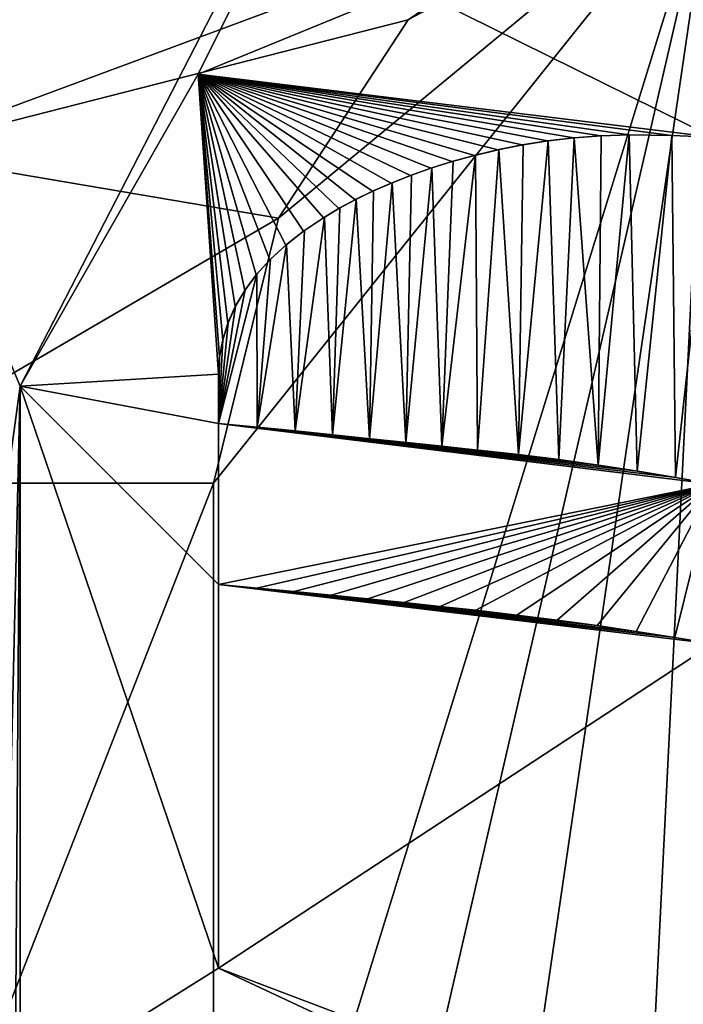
# Model space of a CAD drawing. Header units: millimetres. Extents: x -52 to 107, y -6 to 112.
# Tile 218 of 256: x 50.89 to 51.95, y 70.21 to 71.79. Entities that reach past the tile are written whole.
import ezdxf

# ---------------------------------------------------------------- set-up
doc = ezdxf.new("R2010")
doc.units = ezdxf.units.MM
doc.header["$LTSCALE"] = 65.185185
for name, color, linetype in [('1199', 7, 'CONTINUOUS'), ('1200', 7, 'CONTINUOUS'), ('1201', 7, 'CONTINUOUS'), ('1202', 7, 'CONTINUOUS'), ('1303', 7, 'CONTINUOUS'), ('1339', 7, 'CONTINUOUS'), ('1340', 7, 'CONTINUOUS'), ('1342', 7, 'CONTINUOUS'), ('1343', 7, 'CONTINUOUS'), ('1344', 7, 'CONTINUOUS'), ('1345', 7, 'CONTINUOUS'), ('1350', 7, 'CONTINUOUS'), ('1351', 7, 'CONTINUOUS'), ('1352', 7, 'CONTINUOUS'), ('3030', 7, 'CONTINUOUS'), ('3069', 7, 'CONTINUOUS'), ('3070', 7, 'CONTINUOUS'), ('3244', 7, 'CONTINUOUS'), ('468', 7, 'CONTINUOUS'), ('470', 7, 'CONTINUOUS'), ('478', 7, 'CONTINUOUS'), ('482', 7, 'CONTINUOUS')]:
    doc.layers.add(name, color=color, linetype=linetype)

msp = doc.modelspace()

# ---------------------------------------------------------------- linework, layer by layer
at = {"layer": '1199', "color": 7, "linetype": 'CONTINUOUS', "true_color": 0x141a1c}
for points in [[(51.1978, 69.4532, 45.8001), (51.1978, 69.4532, 45.3001), (51.1978, 71.0489, 45.3001), (51.1978, 69.4532, 45.8001)], [(51.1978, 71.0489, 45.8001), (51.1978, 69.4532, 45.8001), (51.1978, 71.0489, 45.3001), (51.1978, 71.0489, 45.8001)]]:
    msp.add_3dface(points, dxfattribs=at)
at = {"layer": '1200', "color": 7, "linetype": 'CONTINUOUS', "true_color": 0x141a1c}
for points in [[(51.1978, 71.0489, 45.8001), (51.1978, 71.0489, 45.3001), (51.3019, 71.4745, 45.8001), (51.1978, 71.0489, 45.8001)], [(51.3019, 71.4745, 45.8001), (51.1978, 71.0489, 45.3001), (51.3019, 71.4745, 45.3001), (51.3019, 71.4745, 45.8001)]]:
    msp.add_3dface(points, dxfattribs=at)
at = {"layer": '1201', "color": 7, "linetype": 'CONTINUOUS', "true_color": 0x141a1c}
for points in [[(51.3019, 71.4745, 45.8001), (51.3019, 71.4745, 45.3001), (51.5103, 71.7936, 45.8001), (51.3019, 71.4745, 45.8001)], [(51.5103, 71.7936, 45.8001), (51.3019, 71.4745, 45.3001), (51.5103, 71.7936, 45.3001), (51.5103, 71.7936, 45.8001)]]:
    msp.add_3dface(points, dxfattribs=at)
at = {"layer": '1202', "color": 7, "linetype": 'CONTINUOUS', "true_color": 0x141a1c}
msp.add_3dface([(51.5103, 71.7936, 45.8001), (51.5103, 71.7936, 45.3001), (51.8228, 72.0064, 45.8001), (51.5103, 71.7936, 45.8001)], dxfattribs=at)
at = {"layer": '1303', "color": 7, "linetype": 'CONTINUOUS', "true_color": 0x141a1c}
for points in [[(51.9998, 71.864, -45.7999), (51.9998, 71.6046, -45.7999), (51.5132, 71.8458, -45.7999), (51.9998, 71.864, -45.7999)], [(51.5132, 71.8458, -45.7999), (51.9998, 71.6046, -45.7999), (51.1729, 71.7063, -45.7999), (51.5132, 71.8458, -45.7999)], [(51.1729, 71.7063, -45.7999), (51.2058, 71.2241, -45.7999), (50.8872, 71.2046, -45.7999), (51.1729, 71.7063, -45.7999)], [(51.2074, 71.2517, -45.7999), (51.2058, 71.2241, -45.7999), (51.1729, 71.7063, -45.7999), (51.2074, 71.2517, -45.7999)], [(51.2123, 71.2789, -45.7999), (51.2074, 71.2517, -45.7999), (51.1729, 71.7063, -45.7999), (51.2123, 71.2789, -45.7999)], [(51.2207, 71.3059, -45.7999), (51.2123, 71.2789, -45.7999), (51.1729, 71.7063, -45.7999), (51.2207, 71.3059, -45.7999)], [(51.2325, 71.3326, -45.7999), (51.2207, 71.3059, -45.7999), (51.1729, 71.7063, -45.7999), (51.2325, 71.3326, -45.7999)], [(51.2477, 71.3584, -45.7999), (51.2325, 71.3326, -45.7999), (51.1729, 71.7063, -45.7999), (51.2477, 71.3584, -45.7999)], [(51.2663, 71.3836, -45.7999), (51.2477, 71.3584, -45.7999), (51.1729, 71.7063, -45.7999), (51.2663, 71.3836, -45.7999)], [(51.2883, 71.4079, -45.7999), (51.2663, 71.3836, -45.7999), (51.1729, 71.7063, -45.7999), (51.2883, 71.4079, -45.7999)], [(51.3136, 71.4314, -45.7999), (51.2883, 71.4079, -45.7999), (51.1729, 71.7063, -45.7999), (51.3136, 71.4314, -45.7999)], [(51.3422, 71.4539, -45.7999), (51.3136, 71.4314, -45.7999), (51.1729, 71.7063, -45.7999), (51.3422, 71.4539, -45.7999)], [(51.374, 71.4754, -45.7999), (51.3422, 71.4539, -45.7999), (51.1729, 71.7063, -45.7999), (51.374, 71.4754, -45.7999)], [(51.3988, 71.4902, -45.7999), (51.374, 71.4754, -45.7999), (51.1729, 71.7063, -45.7999), (51.3988, 71.4902, -45.7999)], [(51.4251, 71.5044, -45.7999), (51.3988, 71.4902, -45.7999), (51.1729, 71.7063, -45.7999), (51.4251, 71.5044, -45.7999)], [(51.4531, 71.518, -45.7999), (51.4251, 71.5044, -45.7999), (51.1729, 71.7063, -45.7999), (51.4531, 71.518, -45.7999)], [(51.4827, 71.531, -45.7999), (51.4531, 71.518, -45.7999), (51.1729, 71.7063, -45.7999), (51.4827, 71.531, -45.7999)], [(51.5139, 71.5432, -45.7999), (51.4827, 71.531, -45.7999), (51.1729, 71.7063, -45.7999), (51.5139, 71.5432, -45.7999)], [(51.5467, 71.5548, -45.7999), (51.5139, 71.5432, -45.7999), (51.1729, 71.7063, -45.7999), (51.5467, 71.5548, -45.7999)], [(51.5811, 71.5656, -45.7999), (51.5467, 71.5548, -45.7999), (51.1729, 71.7063, -45.7999), (51.5811, 71.5656, -45.7999)], [(51.6171, 71.5754, -45.7999), (51.5811, 71.5656, -45.7999), (51.1729, 71.7063, -45.7999), (51.6171, 71.5754, -45.7999)], [(51.6546, 71.5844, -45.7999), (51.6171, 71.5754, -45.7999), (51.1729, 71.7063, -45.7999), (51.6546, 71.5844, -45.7999)], [(51.6936, 71.5924, -45.7999), (51.6546, 71.5844, -45.7999), (51.1729, 71.7063, -45.7999), (51.6936, 71.5924, -45.7999)], [(51.7342, 71.5988, -45.7999), (51.6936, 71.5924, -45.7999), (51.1729, 71.7063, -45.7999), (51.7342, 71.5988, -45.7999)], [(51.7763, 71.6036, -45.7999), (51.7342, 71.5988, -45.7999), (51.1729, 71.7063, -45.7999), (51.7763, 71.6036, -45.7999)], [(51.8199, 71.6069, -45.7999), (51.7763, 71.6036, -45.7999), (51.1729, 71.7063, -45.7999), (51.8199, 71.6069, -45.7999)], [(51.8651, 71.6088, -45.7999), (51.8199, 71.6069, -45.7999), (51.1729, 71.7063, -45.7999), (51.8651, 71.6088, -45.7999)], [(51.9337, 71.6078, -45.7999), (51.8651, 71.6088, -45.7999), (51.1729, 71.7063, -45.7999), (51.9337, 71.6078, -45.7999)], [(51.9998, 71.6046, -45.7999), (51.9337, 71.6078, -45.7999), (51.1729, 71.7063, -45.7999), (51.9998, 71.6046, -45.7999)], [(51.2058, 71.2241, -45.7999), (51.2058, 71.145, -45.7999), (50.8872, 71.2046, -45.7999), (51.2058, 71.2241, -45.7999)], [(51.2058, 70.886, -45.7999), (51.2058, 70.2694, -45.7999), (50.8872, 71.2046, -45.7999), (51.2058, 70.886, -45.7999)], [(50.8872, 71.2046, -45.7999), (51.2058, 70.2694, -45.7999), (50.8872, 70.0699, -45.7999), (50.8872, 71.2046, -45.7999)], [(51.2058, 71.145, -45.7999), (51.2058, 70.886, -45.7999), (50.8872, 71.2046, -45.7999), (51.2058, 71.145, -45.7999)], [(51.9999, 71.0471, -45.7999), (51.2058, 70.886, -45.7999), (51.2058, 71.145, -45.7999), (51.9999, 71.0471, -45.7999)], [(51.94, 71.0579, -45.7999), (51.9999, 71.0471, -45.7999), (51.2058, 71.145, -45.7999), (51.94, 71.0579, -45.7999)], [(51.879, 71.0681, -45.7999), (51.94, 71.0579, -45.7999), (51.2058, 71.145, -45.7999), (51.879, 71.0681, -45.7999)], [(51.8168, 71.0776, -45.7999), (51.879, 71.0681, -45.7999), (51.2058, 71.145, -45.7999), (51.8168, 71.0776, -45.7999)], [(51.7535, 71.0866, -45.7999), (51.8168, 71.0776, -45.7999), (51.2058, 71.145, -45.7999), (51.7535, 71.0866, -45.7999)], [(51.6891, 71.0946, -45.7999), (51.7535, 71.0866, -45.7999), (51.2058, 71.145, -45.7999), (51.6891, 71.0946, -45.7999)], [(51.6235, 71.102, -45.7999), (51.6891, 71.0946, -45.7999), (51.2058, 71.145, -45.7999), (51.6235, 71.102, -45.7999)], [(51.5663, 71.1079, -45.7999), (51.6235, 71.102, -45.7999), (51.2058, 71.145, -45.7999), (51.5663, 71.1079, -45.7999)], [(51.5084, 71.114, -45.7999), (51.5663, 71.1079, -45.7999), (51.2058, 71.145, -45.7999), (51.5084, 71.114, -45.7999)], [(51.4495, 71.1202, -45.7999), (51.5084, 71.114, -45.7999), (51.2058, 71.145, -45.7999), (51.4495, 71.1202, -45.7999)], [(51.3899, 71.1265, -45.7999), (51.4495, 71.1202, -45.7999), (51.2058, 71.145, -45.7999), (51.3899, 71.1265, -45.7999)], [(51.3294, 71.1327, -45.7999), (51.3899, 71.1265, -45.7999), (51.2058, 71.145, -45.7999), (51.3294, 71.1327, -45.7999)], [(51.268, 71.1389, -45.7999), (51.3294, 71.1327, -45.7999), (51.2058, 71.145, -45.7999), (51.268, 71.1389, -45.7999)], [(51.2666, 70.8804, -45.7999), (51.2058, 70.886, -45.7999), (51.9999, 71.0471, -45.7999), (51.2666, 70.8804, -45.7999)], [(51.3268, 70.8748, -45.7999), (51.2666, 70.8804, -45.7999), (51.9999, 71.0471, -45.7999), (51.3268, 70.8748, -45.7999)], [(51.3864, 70.869, -45.7999), (51.3268, 70.8748, -45.7999), (51.9999, 71.0471, -45.7999), (51.3864, 70.869, -45.7999)], [(51.4454, 70.863, -45.7999), (51.3864, 70.869, -45.7999), (51.9999, 71.0471, -45.7999), (51.4454, 70.863, -45.7999)], [(51.5038, 70.8569, -45.7999), (51.4454, 70.863, -45.7999), (51.9999, 71.0471, -45.7999), (51.5038, 70.8569, -45.7999)], [(51.5617, 70.8508, -45.7999), (51.5038, 70.8569, -45.7999), (51.9999, 71.0471, -45.7999), (51.5617, 70.8508, -45.7999)], [(51.6189, 70.8446, -45.7999), (51.5617, 70.8508, -45.7999), (51.9999, 71.0471, -45.7999), (51.6189, 70.8446, -45.7999)], [(51.6849, 70.837, -45.7999), (51.6189, 70.8446, -45.7999), (51.9999, 71.0471, -45.7999), (51.6849, 70.837, -45.7999)], [(51.7499, 70.8288, -45.7999), (51.6849, 70.837, -45.7999), (51.9999, 71.0471, -45.7999), (51.7499, 70.8288, -45.7999)], [(51.8138, 70.82, -45.7999), (51.7499, 70.8288, -45.7999), (51.9999, 71.0471, -45.7999), (51.8138, 70.82, -45.7999)], [(51.8768, 70.8107, -45.7999), (51.8138, 70.82, -45.7999), (51.9999, 71.0471, -45.7999), (51.8768, 70.8107, -45.7999)], [(51.9388, 70.8008, -45.7999), (51.8768, 70.8107, -45.7999), (51.9999, 71.0471, -45.7999), (51.9388, 70.8008, -45.7999)], [(51.9999, 70.7905, -45.7999), (51.9388, 70.8008, -45.7999), (51.9999, 71.0471, -45.7999), (51.9999, 70.7905, -45.7999)], [(51.2058, 70.2694, -45.7999), (51.6255, 70.0728, -45.7999), (50.8872, 70.0699, -45.7999), (51.2058, 70.2694, -45.7999)]]:
    msp.add_3dface(points, dxfattribs=at)
at = {"layer": '1339', "color": 7, "linetype": 'CONTINUOUS', "true_color": 0x141a1c}
for points in [[(50.8872, 70.0699, -45.2999), (50.8872, 71.2046, -45.2999), (50.8872, 70.0699, -45.7999), (50.8872, 70.0699, -45.2999)], [(50.8872, 71.2046, -45.2999), (50.8872, 71.2046, -45.7999), (50.8872, 70.0699, -45.7999), (50.8872, 71.2046, -45.2999)]]:
    msp.add_3dface(points, dxfattribs=at)
at = {"layer": '1340', "color": 7, "linetype": 'CONTINUOUS', "true_color": 0x141a1c}
for points in [[(51.1728, 71.7063, -45.2999), (51.513, 71.8458, -45.2999), (51.1729, 71.7063, -45.7999), (51.1728, 71.7063, -45.2999)], [(51.513, 71.8458, -45.2999), (51.5132, 71.8458, -45.7999), (51.1729, 71.7063, -45.7999), (51.513, 71.8458, -45.2999)], [(50.8872, 71.2046, -45.2999), (51.1728, 71.7063, -45.2999), (50.8872, 71.2046, -45.7999), (50.8872, 71.2046, -45.2999)], [(51.1728, 71.7063, -45.2999), (51.1729, 71.7063, -45.7999), (50.8872, 71.2046, -45.7999), (51.1728, 71.7063, -45.2999)]]:
    msp.add_3dface(points, dxfattribs=at)
at = {"layer": '1342', "color": 7, "linetype": 'CONTINUOUS', "true_color": 0x141a1c}
for points in [[(51.8651, 71.6088, -45.7999), (51.9337, 71.6078, -45.7999), (51.8651, 71.6088, -45.2999), (51.8651, 71.6088, -45.7999)], [(51.8651, 71.6088, -45.2999), (51.9337, 71.6078, -45.7999), (51.9337, 71.6078, -45.2999), (51.8651, 71.6088, -45.2999)], [(51.9998, 71.6046, -45.7999), (51.9998, 71.6046, -45.2999), (51.9337, 71.6078, -45.2999), (51.9998, 71.6046, -45.7999)], [(51.9337, 71.6078, -45.7999), (51.9998, 71.6046, -45.7999), (51.9337, 71.6078, -45.2999), (51.9337, 71.6078, -45.7999)]]:
    msp.add_3dface(points, dxfattribs=at)
at = {"layer": '1343', "color": 7, "linetype": 'CONTINUOUS', "true_color": 0x141a1c}
for points in [[(51.6936, 71.5924, -45.7999), (51.7342, 71.5988, -45.7999), (51.695, 71.5926, -45.2999), (51.6936, 71.5924, -45.7999)], [(51.695, 71.5926, -45.2999), (51.7342, 71.5988, -45.7999), (51.7354, 71.599, -45.2999), (51.695, 71.5926, -45.2999)], [(51.7342, 71.5988, -45.7999), (51.7763, 71.6036, -45.7999), (51.7354, 71.599, -45.2999), (51.7342, 71.5988, -45.7999)], [(51.7354, 71.599, -45.2999), (51.7763, 71.6036, -45.7999), (51.7772, 71.6037, -45.2999), (51.7354, 71.599, -45.2999)], [(51.7763, 71.6036, -45.7999), (51.8199, 71.6069, -45.7999), (51.7772, 71.6037, -45.2999), (51.7763, 71.6036, -45.7999)], [(51.7772, 71.6037, -45.2999), (51.8199, 71.6069, -45.7999), (51.8204, 71.607, -45.2999), (51.7772, 71.6037, -45.2999)], [(51.8199, 71.6069, -45.7999), (51.8651, 71.6088, -45.7999), (51.8204, 71.607, -45.2999), (51.8199, 71.6069, -45.7999)], [(51.8651, 71.6088, -45.7999), (51.8651, 71.6088, -45.2999), (51.8204, 71.607, -45.2999), (51.8651, 71.6088, -45.7999)], [(51.6171, 71.5754, -45.7999), (51.6546, 71.5844, -45.7999), (51.6187, 71.5759, -45.2999), (51.6171, 71.5754, -45.7999)], [(51.6187, 71.5759, -45.2999), (51.6546, 71.5844, -45.7999), (51.6561, 71.5848, -45.2999), (51.6187, 71.5759, -45.2999)], [(51.6546, 71.5844, -45.7999), (51.6936, 71.5924, -45.7999), (51.6561, 71.5848, -45.2999), (51.6546, 71.5844, -45.7999)], [(51.6561, 71.5848, -45.2999), (51.6936, 71.5924, -45.7999), (51.695, 71.5926, -45.2999), (51.6561, 71.5848, -45.2999)], [(51.5467, 71.5548, -45.7999), (51.5811, 71.5656, -45.7999), (51.5485, 71.5554, -45.2999), (51.5467, 71.5548, -45.7999)], [(51.5485, 71.5554, -45.2999), (51.5811, 71.5656, -45.7999), (51.5828, 71.5661, -45.2999), (51.5485, 71.5554, -45.2999)], [(51.5811, 71.5656, -45.7999), (51.6171, 71.5754, -45.7999), (51.5828, 71.5661, -45.2999), (51.5811, 71.5656, -45.7999)], [(51.5828, 71.5661, -45.2999), (51.6171, 71.5754, -45.7999), (51.6187, 71.5759, -45.2999), (51.5828, 71.5661, -45.2999)], [(51.5139, 71.5432, -45.7999), (51.5467, 71.5548, -45.7999), (51.5156, 71.5439, -45.2999), (51.5139, 71.5432, -45.7999)], [(51.5156, 71.5439, -45.2999), (51.5467, 71.5548, -45.7999), (51.5485, 71.5554, -45.2999), (51.5156, 71.5439, -45.2999)], [(51.4531, 71.518, -45.7999), (51.4827, 71.531, -45.7999), (51.4548, 71.5188, -45.2999), (51.4531, 71.518, -45.7999)], [(51.4548, 71.5188, -45.2999), (51.4827, 71.531, -45.7999), (51.4844, 71.5317, -45.2999), (51.4548, 71.5188, -45.2999)], [(51.4827, 71.531, -45.7999), (51.5139, 71.5432, -45.7999), (51.4844, 71.5317, -45.2999), (51.4827, 71.531, -45.7999)], [(51.4844, 71.5317, -45.2999), (51.5139, 71.5432, -45.7999), (51.5156, 71.5439, -45.2999), (51.4844, 71.5317, -45.2999)], [(51.4251, 71.5044, -45.7999), (51.4531, 71.518, -45.7999), (51.4268, 71.5052, -45.2999), (51.4251, 71.5044, -45.7999)], [(51.4268, 71.5052, -45.2999), (51.4531, 71.518, -45.7999), (51.4548, 71.5188, -45.2999), (51.4268, 71.5052, -45.2999)], [(51.3988, 71.4902, -45.7999), (51.4251, 71.5044, -45.7999), (51.4004, 71.4911, -45.2999), (51.3988, 71.4902, -45.7999)], [(51.4004, 71.4911, -45.2999), (51.4251, 71.5044, -45.7999), (51.4268, 71.5052, -45.2999), (51.4004, 71.4911, -45.2999)], [(51.374, 71.4754, -45.7999), (51.3988, 71.4902, -45.7999), (51.3756, 71.4764, -45.2999), (51.374, 71.4754, -45.7999)], [(51.3756, 71.4764, -45.2999), (51.3988, 71.4902, -45.7999), (51.4004, 71.4911, -45.2999), (51.3756, 71.4764, -45.2999)], [(51.3422, 71.4539, -45.7999), (51.374, 71.4754, -45.7999), (51.3437, 71.455, -45.2999), (51.3422, 71.4539, -45.7999)], [(51.3437, 71.455, -45.2999), (51.374, 71.4754, -45.7999), (51.3756, 71.4764, -45.2999), (51.3437, 71.455, -45.2999)], [(51.3136, 71.4314, -45.7999), (51.3422, 71.4539, -45.7999), (51.3149, 71.4324, -45.2999), (51.3136, 71.4314, -45.7999)], [(51.3149, 71.4324, -45.2999), (51.3422, 71.4539, -45.7999), (51.3437, 71.455, -45.2999), (51.3149, 71.4324, -45.2999)], [(51.2883, 71.4079, -45.7999), (51.3136, 71.4314, -45.7999), (51.2893, 71.4089, -45.2999), (51.2883, 71.4079, -45.7999)], [(51.2893, 71.4089, -45.2999), (51.3136, 71.4314, -45.7999), (51.3149, 71.4324, -45.2999), (51.2893, 71.4089, -45.2999)], [(51.2663, 71.3836, -45.7999), (51.2883, 71.4079, -45.7999), (51.2671, 71.3845, -45.2999), (51.2663, 71.3836, -45.7999)], [(51.2671, 71.3845, -45.2999), (51.2883, 71.4079, -45.7999), (51.2893, 71.4089, -45.2999), (51.2671, 71.3845, -45.2999)], [(51.2477, 71.3584, -45.7999), (51.2663, 71.3836, -45.7999), (51.2483, 71.3594, -45.2999), (51.2477, 71.3584, -45.7999)], [(51.2483, 71.3594, -45.2999), (51.2663, 71.3836, -45.7999), (51.2671, 71.3845, -45.2999), (51.2483, 71.3594, -45.2999)], [(51.2325, 71.3326, -45.7999), (51.2477, 71.3584, -45.7999), (51.2329, 71.3333, -45.2999), (51.2325, 71.3326, -45.7999)], [(51.2329, 71.3333, -45.2999), (51.2477, 71.3584, -45.7999), (51.2483, 71.3594, -45.2999), (51.2329, 71.3333, -45.2999)], [(51.2207, 71.3059, -45.7999), (51.2325, 71.3326, -45.7999), (51.2209, 71.3063, -45.2999), (51.2207, 71.3059, -45.7999)], [(51.2209, 71.3063, -45.2999), (51.2325, 71.3326, -45.7999), (51.2329, 71.3333, -45.2999), (51.2209, 71.3063, -45.2999)], [(51.2123, 71.2791, -45.2999), (51.2207, 71.3059, -45.7999), (51.2209, 71.3063, -45.2999), (51.2123, 71.2791, -45.2999)], [(51.2123, 71.2789, -45.7999), (51.2207, 71.3059, -45.7999), (51.2123, 71.2791, -45.2999), (51.2123, 71.2789, -45.7999)], [(51.2073, 71.2517, -45.2999), (51.2123, 71.2789, -45.7999), (51.2123, 71.2791, -45.2999), (51.2073, 71.2517, -45.2999)], [(51.2074, 71.2517, -45.7999), (51.2123, 71.2789, -45.7999), (51.2073, 71.2517, -45.2999), (51.2074, 71.2517, -45.7999)], [(51.2058, 71.2241, -45.7999), (51.2074, 71.2517, -45.7999), (51.2058, 71.2241, -45.2999), (51.2058, 71.2241, -45.7999)], [(51.2058, 71.2241, -45.2999), (51.2074, 71.2517, -45.7999), (51.2073, 71.2517, -45.2999), (51.2058, 71.2241, -45.2999)]]:
    msp.add_3dface(points, dxfattribs=at)
at = {"layer": '1344', "color": 7, "linetype": 'CONTINUOUS', "true_color": 0x141a1c}
for points in [[(51.2058, 71.145, -45.7999), (51.2058, 71.2241, -45.7999), (51.2058, 71.145, -45.2999), (51.2058, 71.145, -45.7999)], [(51.2058, 71.2241, -45.7999), (51.2058, 71.2241, -45.2999), (51.2058, 71.145, -45.2999), (51.2058, 71.2241, -45.7999)]]:
    msp.add_3dface(points, dxfattribs=at)
at = {"layer": '1345', "color": 7, "linetype": 'CONTINUOUS', "true_color": 0x141a1c}
for points in [[(51.268, 71.1389, -45.7999), (51.2058, 71.145, -45.7999), (51.2675, 71.1389, -45.2999), (51.268, 71.1389, -45.7999)], [(51.2058, 71.145, -45.7999), (51.2058, 71.145, -45.2999), (51.2675, 71.1389, -45.2999), (51.2058, 71.145, -45.7999)], [(51.3285, 71.1327, -45.2999), (51.268, 71.1389, -45.7999), (51.2675, 71.1389, -45.2999), (51.3285, 71.1327, -45.2999)], [(51.3294, 71.1327, -45.7999), (51.268, 71.1389, -45.7999), (51.3285, 71.1327, -45.2999), (51.3294, 71.1327, -45.7999)], [(51.3887, 71.1266, -45.2999), (51.3294, 71.1327, -45.7999), (51.3285, 71.1327, -45.2999), (51.3887, 71.1266, -45.2999)], [(51.3899, 71.1265, -45.7999), (51.3294, 71.1327, -45.7999), (51.3887, 71.1266, -45.2999), (51.3899, 71.1265, -45.7999)], [(51.4481, 71.1203, -45.2999), (51.3899, 71.1265, -45.7999), (51.3887, 71.1266, -45.2999), (51.4481, 71.1203, -45.2999)], [(51.4495, 71.1202, -45.7999), (51.3899, 71.1265, -45.7999), (51.4481, 71.1203, -45.2999), (51.4495, 71.1202, -45.7999)], [(51.5067, 71.1141, -45.2999), (51.4495, 71.1202, -45.7999), (51.4481, 71.1203, -45.2999), (51.5067, 71.1141, -45.2999)], [(51.5084, 71.114, -45.7999), (51.4495, 71.1202, -45.7999), (51.5067, 71.1141, -45.2999), (51.5084, 71.114, -45.7999)], [(51.5646, 71.1081, -45.2999), (51.5084, 71.114, -45.7999), (51.5067, 71.1141, -45.2999), (51.5646, 71.1081, -45.2999)], [(51.5663, 71.1079, -45.7999), (51.5084, 71.114, -45.7999), (51.5646, 71.1081, -45.2999), (51.5663, 71.1079, -45.7999)], [(51.6218, 71.1021, -45.2999), (51.5663, 71.1079, -45.7999), (51.5646, 71.1081, -45.2999), (51.6218, 71.1021, -45.2999)], [(51.6235, 71.102, -45.7999), (51.5663, 71.1079, -45.7999), (51.6218, 71.1021, -45.2999), (51.6235, 71.102, -45.7999)], [(51.6875, 71.0948, -45.2999), (51.6235, 71.102, -45.7999), (51.6218, 71.1021, -45.2999), (51.6875, 71.0948, -45.2999)], [(51.6891, 71.0946, -45.7999), (51.6235, 71.102, -45.7999), (51.6875, 71.0948, -45.2999), (51.6891, 71.0946, -45.7999)], [(51.7521, 71.0868, -45.2999), (51.6891, 71.0946, -45.7999), (51.6875, 71.0948, -45.2999), (51.7521, 71.0868, -45.2999)], [(51.7535, 71.0866, -45.7999), (51.6891, 71.0946, -45.7999), (51.7521, 71.0868, -45.2999), (51.7535, 71.0866, -45.7999)], [(51.8156, 71.0778, -45.2999), (51.7535, 71.0866, -45.7999), (51.7521, 71.0868, -45.2999), (51.8156, 71.0778, -45.2999)], [(51.8168, 71.0776, -45.7999), (51.7535, 71.0866, -45.7999), (51.8156, 71.0778, -45.2999), (51.8168, 71.0776, -45.7999)], [(51.8781, 71.0682, -45.2999), (51.8168, 71.0776, -45.7999), (51.8156, 71.0778, -45.2999), (51.8781, 71.0682, -45.2999)], [(51.879, 71.0681, -45.7999), (51.8168, 71.0776, -45.7999), (51.8781, 71.0682, -45.2999), (51.879, 71.0681, -45.7999)], [(51.9395, 71.058, -45.2999), (51.879, 71.0681, -45.7999), (51.8781, 71.0682, -45.2999), (51.9395, 71.058, -45.2999)], [(51.94, 71.0579, -45.7999), (51.879, 71.0681, -45.7999), (51.9395, 71.058, -45.2999), (51.94, 71.0579, -45.7999)], [(51.9999, 71.0471, -45.2999), (51.94, 71.0579, -45.7999), (51.9395, 71.058, -45.2999), (51.9999, 71.0471, -45.2999)], [(51.9999, 71.0471, -45.2999), (51.9999, 71.0471, -45.7999), (51.94, 71.0579, -45.7999), (51.9999, 71.0471, -45.2999)]]:
    msp.add_3dface(points, dxfattribs=at)
at = {"layer": '1350', "color": 7, "linetype": 'CONTINUOUS', "true_color": 0x141a1c}
for points in [[(51.2058, 70.2694, -45.7999), (51.2058, 70.886, -45.7999), (51.2058, 70.2694, -45.2999), (51.2058, 70.2694, -45.7999)], [(51.2058, 70.886, -45.7999), (51.2058, 70.886, -45.2999), (51.2058, 70.2694, -45.2999), (51.2058, 70.886, -45.7999)]]:
    msp.add_3dface(points, dxfattribs=at)
at = {"layer": '1351', "color": 7, "linetype": 'CONTINUOUS', "true_color": 0x141a1c}
for points in [[(51.6255, 70.0728, -45.7999), (51.2058, 70.2694, -45.7999), (51.6255, 70.0728, -45.2999), (51.6255, 70.0728, -45.7999)], [(51.2058, 70.2694, -45.7999), (51.2058, 70.2694, -45.2999), (51.6255, 70.0728, -45.2999), (51.2058, 70.2694, -45.7999)]]:
    msp.add_3dface(points, dxfattribs=at)
at = {"layer": '1352', "color": 7, "linetype": 'CONTINUOUS', "true_color": 0x141a1c}
for points in [[(51.2058, 70.886, -45.7999), (51.2666, 70.8804, -45.7999), (51.2058, 70.886, -45.2999), (51.2058, 70.886, -45.7999)], [(51.2058, 70.886, -45.2999), (51.2666, 70.8804, -45.7999), (51.2666, 70.8804, -45.2999), (51.2058, 70.886, -45.2999)], [(51.2666, 70.8804, -45.7999), (51.3268, 70.8748, -45.7999), (51.2666, 70.8804, -45.2999), (51.2666, 70.8804, -45.7999)], [(51.2666, 70.8804, -45.2999), (51.3268, 70.8748, -45.7999), (51.3268, 70.8748, -45.2999), (51.2666, 70.8804, -45.2999)], [(51.3268, 70.8748, -45.7999), (51.3864, 70.869, -45.7999), (51.3268, 70.8748, -45.2999), (51.3268, 70.8748, -45.7999)], [(51.3268, 70.8748, -45.2999), (51.3864, 70.869, -45.7999), (51.3864, 70.869, -45.2999), (51.3268, 70.8748, -45.2999)], [(51.3864, 70.869, -45.7999), (51.4454, 70.863, -45.7999), (51.3864, 70.869, -45.2999), (51.3864, 70.869, -45.7999)], [(51.3864, 70.869, -45.2999), (51.4454, 70.863, -45.7999), (51.4454, 70.863, -45.2999), (51.3864, 70.869, -45.2999)], [(51.4454, 70.863, -45.7999), (51.5038, 70.8569, -45.7999), (51.4454, 70.863, -45.2999), (51.4454, 70.863, -45.7999)], [(51.4454, 70.863, -45.2999), (51.5038, 70.8569, -45.7999), (51.5038, 70.8569, -45.2999), (51.4454, 70.863, -45.2999)], [(51.5038, 70.8569, -45.7999), (51.5617, 70.8508, -45.7999), (51.5038, 70.8569, -45.2999), (51.5038, 70.8569, -45.7999)], [(51.5038, 70.8569, -45.2999), (51.5617, 70.8508, -45.7999), (51.5617, 70.8508, -45.2999), (51.5038, 70.8569, -45.2999)], [(51.5617, 70.8508, -45.7999), (51.6189, 70.8446, -45.7999), (51.5617, 70.8508, -45.2999), (51.5617, 70.8508, -45.7999)], [(51.5617, 70.8508, -45.2999), (51.6189, 70.8446, -45.7999), (51.6189, 70.8446, -45.2999), (51.5617, 70.8508, -45.2999)], [(51.6189, 70.8446, -45.7999), (51.6849, 70.837, -45.7999), (51.6189, 70.8446, -45.2999), (51.6189, 70.8446, -45.7999)], [(51.6189, 70.8446, -45.2999), (51.6849, 70.837, -45.7999), (51.6849, 70.837, -45.2999), (51.6189, 70.8446, -45.2999)], [(51.6849, 70.837, -45.7999), (51.7499, 70.8288, -45.7999), (51.6849, 70.837, -45.2999), (51.6849, 70.837, -45.7999)], [(51.6849, 70.837, -45.2999), (51.7499, 70.8288, -45.7999), (51.7499, 70.8288, -45.2999), (51.6849, 70.837, -45.2999)], [(51.7499, 70.8288, -45.7999), (51.8138, 70.82, -45.7999), (51.7499, 70.8288, -45.2999), (51.7499, 70.8288, -45.7999)], [(51.7499, 70.8288, -45.2999), (51.8138, 70.82, -45.7999), (51.8138, 70.82, -45.2999), (51.7499, 70.8288, -45.2999)], [(51.8138, 70.82, -45.7999), (51.8768, 70.8107, -45.7999), (51.8138, 70.82, -45.2999), (51.8138, 70.82, -45.7999)], [(51.8138, 70.82, -45.2999), (51.8768, 70.8107, -45.7999), (51.8768, 70.8107, -45.2999), (51.8138, 70.82, -45.2999)], [(51.8768, 70.8107, -45.7999), (51.9388, 70.8008, -45.7999), (51.8768, 70.8107, -45.2999), (51.8768, 70.8107, -45.7999)], [(51.8768, 70.8107, -45.2999), (51.9388, 70.8008, -45.7999), (51.9388, 70.8008, -45.2999), (51.8768, 70.8107, -45.2999)], [(51.9388, 70.8008, -45.7999), (51.9999, 70.7905, -45.7999), (51.9388, 70.8008, -45.2999), (51.9388, 70.8008, -45.7999)], [(51.9388, 70.8008, -45.2999), (51.9999, 70.7905, -45.7999), (51.9999, 70.7905, -45.2999), (51.9388, 70.8008, -45.2999)]]:
    msp.add_3dface(points, dxfattribs=at)
at = {"layer": '3030', "color": 7, "linetype": 'CONTINUOUS', "true_color": 0xe0f2ff}
for points in [[(51.1978, 69.4532, 45.3001), (51.3019, 69.0277, 45.3001), (51.9998, 72.0516, 45.3001), (51.1978, 69.4532, 45.3001)], [(51.1978, 71.0489, 45.3001), (51.1978, 69.4532, 45.3001), (51.9998, 72.0516, 45.3001), (51.1978, 71.0489, 45.3001)], [(51.3019, 71.4745, 45.3001), (51.1978, 71.0489, 45.3001), (51.9998, 72.0516, 45.3001), (51.3019, 71.4745, 45.3001)], [(51.3019, 69.0277, 45.3001), (51.5103, 68.7085, 45.3001), (51.9998, 72.0516, 45.3001), (51.3019, 69.0277, 45.3001)], [(51.5103, 71.7936, 45.3001), (51.3019, 71.4745, 45.3001), (51.9998, 72.0516, 45.3001), (51.5103, 71.7936, 45.3001)], [(51.5103, 68.7085, 45.3001), (51.8228, 68.4958, 45.3001), (51.9998, 72.0516, 45.3001), (51.5103, 68.7085, 45.3001)], [(51.8228, 68.4958, 45.3001), (51.9999, 68.4505, 45.3001), (51.9998, 72.0516, 45.3001), (51.8228, 68.4958, 45.3001)]]:
    msp.add_3dface(points, dxfattribs=at)
at = {"layer": '3069', "color": 7, "linetype": 'CONTINUOUS', "true_color": 0xe0f2ff}
for points in [[(51.2058, 70.2694, -45.2999), (51.2058, 70.886, -45.2999), (51.9999, 70.7905, -45.2999), (51.2058, 70.2694, -45.2999)], [(51.2058, 70.886, -45.2999), (51.2666, 70.8804, -45.2999), (51.3268, 70.8748, -45.2999), (51.2058, 70.886, -45.2999)], [(51.2058, 70.886, -45.2999), (51.3268, 70.8748, -45.2999), (51.3864, 70.869, -45.2999), (51.2058, 70.886, -45.2999)], [(51.2058, 70.886, -45.2999), (51.3864, 70.869, -45.2999), (51.4454, 70.863, -45.2999), (51.2058, 70.886, -45.2999)], [(51.2058, 70.886, -45.2999), (51.4454, 70.863, -45.2999), (51.5038, 70.8569, -45.2999), (51.2058, 70.886, -45.2999)], [(51.2058, 70.886, -45.2999), (51.5038, 70.8569, -45.2999), (51.5617, 70.8508, -45.2999), (51.2058, 70.886, -45.2999)], [(51.2058, 70.886, -45.2999), (51.5617, 70.8508, -45.2999), (51.6189, 70.8446, -45.2999), (51.2058, 70.886, -45.2999)], [(51.2058, 70.886, -45.2999), (51.6189, 70.8446, -45.2999), (51.6849, 70.837, -45.2999), (51.2058, 70.886, -45.2999)], [(51.2058, 70.886, -45.2999), (51.6849, 70.837, -45.2999), (51.7499, 70.8288, -45.2999), (51.2058, 70.886, -45.2999)], [(51.2058, 70.886, -45.2999), (51.7499, 70.8288, -45.2999), (51.8138, 70.82, -45.2999), (51.2058, 70.886, -45.2999)], [(51.2058, 70.886, -45.2999), (51.8138, 70.82, -45.2999), (51.8768, 70.8107, -45.2999), (51.2058, 70.886, -45.2999)], [(51.2058, 70.886, -45.2999), (51.8768, 70.8107, -45.2999), (51.9388, 70.8008, -45.2999), (51.2058, 70.886, -45.2999)], [(51.2058, 70.886, -45.2999), (51.9388, 70.8008, -45.2999), (51.9999, 70.7905, -45.2999), (51.2058, 70.886, -45.2999)], [(51.9999, 69.9683, -45.2999), (51.2058, 70.2694, -45.2999), (51.9999, 70.7905, -45.2999), (51.9999, 69.9683, -45.2999)], [(51.2058, 70.2694, -45.2999), (51.9999, 69.9683, -45.2999), (51.6255, 70.0728, -45.2999), (51.2058, 70.2694, -45.2999)]]:
    msp.add_3dface(points, dxfattribs=at)
at = {"layer": '3070', "color": 7, "linetype": 'CONTINUOUS', "true_color": 0xe0f2ff}
for points in [[(51.695, 71.5926, -45.2999), (51.7354, 71.599, -45.2999), (51.6875, 71.0948, -45.2999), (51.695, 71.5926, -45.2999)], [(51.7354, 71.599, -45.2999), (51.7521, 71.0868, -45.2999), (51.6875, 71.0948, -45.2999), (51.7354, 71.599, -45.2999)], [(51.7354, 71.599, -45.2999), (51.7772, 71.6037, -45.2999), (51.7521, 71.0868, -45.2999), (51.7354, 71.599, -45.2999)], [(51.7772, 71.6037, -45.2999), (51.8156, 71.0778, -45.2999), (51.7521, 71.0868, -45.2999), (51.7772, 71.6037, -45.2999)], [(51.7772, 71.6037, -45.2999), (51.8204, 71.607, -45.2999), (51.8156, 71.0778, -45.2999), (51.7772, 71.6037, -45.2999)], [(51.8204, 71.607, -45.2999), (51.8651, 71.6088, -45.2999), (51.8156, 71.0778, -45.2999), (51.8204, 71.607, -45.2999)], [(51.8651, 71.6088, -45.2999), (51.8781, 71.0682, -45.2999), (51.8156, 71.0778, -45.2999), (51.8651, 71.6088, -45.2999)], [(51.8651, 71.6088, -45.2999), (51.9337, 71.6078, -45.2999), (51.8781, 71.0682, -45.2999), (51.8651, 71.6088, -45.2999)], [(51.9337, 71.6078, -45.2999), (51.9395, 71.058, -45.2999), (51.8781, 71.0682, -45.2999), (51.9337, 71.6078, -45.2999)], [(51.9337, 71.6078, -45.2999), (51.9998, 71.6046, -45.2999), (51.9395, 71.058, -45.2999), (51.9337, 71.6078, -45.2999)], [(51.9998, 71.6046, -45.2999), (51.9999, 71.0471, -45.2999), (51.9395, 71.058, -45.2999), (51.9998, 71.6046, -45.2999)], [(51.6187, 71.5759, -45.2999), (51.6561, 71.5848, -45.2999), (51.6218, 71.1021, -45.2999), (51.6187, 71.5759, -45.2999)], [(51.6561, 71.5848, -45.2999), (51.6875, 71.0948, -45.2999), (51.6218, 71.1021, -45.2999), (51.6561, 71.5848, -45.2999)], [(51.6561, 71.5848, -45.2999), (51.695, 71.5926, -45.2999), (51.6875, 71.0948, -45.2999), (51.6561, 71.5848, -45.2999)], [(51.5485, 71.5554, -45.2999), (51.5828, 71.5661, -45.2999), (51.5646, 71.1081, -45.2999), (51.5485, 71.5554, -45.2999)], [(51.5828, 71.5661, -45.2999), (51.6187, 71.5759, -45.2999), (51.5646, 71.1081, -45.2999), (51.5828, 71.5661, -45.2999)], [(51.6187, 71.5759, -45.2999), (51.6218, 71.1021, -45.2999), (51.5646, 71.1081, -45.2999), (51.6187, 71.5759, -45.2999)], [(51.5156, 71.5439, -45.2999), (51.5485, 71.5554, -45.2999), (51.5067, 71.1141, -45.2999), (51.5156, 71.5439, -45.2999)], [(51.5485, 71.5554, -45.2999), (51.5646, 71.1081, -45.2999), (51.5067, 71.1141, -45.2999), (51.5485, 71.5554, -45.2999)], [(51.4548, 71.5188, -45.2999), (51.4844, 71.5317, -45.2999), (51.4481, 71.1203, -45.2999), (51.4548, 71.5188, -45.2999)], [(51.4844, 71.5317, -45.2999), (51.5067, 71.1141, -45.2999), (51.4481, 71.1203, -45.2999), (51.4844, 71.5317, -45.2999)], [(51.4844, 71.5317, -45.2999), (51.5156, 71.5439, -45.2999), (51.5067, 71.1141, -45.2999), (51.4844, 71.5317, -45.2999)], [(51.4268, 71.5052, -45.2999), (51.4548, 71.5188, -45.2999), (51.4481, 71.1203, -45.2999), (51.4268, 71.5052, -45.2999)], [(51.4004, 71.4911, -45.2999), (51.4268, 71.5052, -45.2999), (51.3887, 71.1266, -45.2999), (51.4004, 71.4911, -45.2999)], [(51.4268, 71.5052, -45.2999), (51.4481, 71.1203, -45.2999), (51.3887, 71.1266, -45.2999), (51.4268, 71.5052, -45.2999)], [(51.3756, 71.4764, -45.2999), (51.4004, 71.4911, -45.2999), (51.3887, 71.1266, -45.2999), (51.3756, 71.4764, -45.2999)], [(51.3437, 71.455, -45.2999), (51.3756, 71.4764, -45.2999), (51.3285, 71.1327, -45.2999), (51.3437, 71.455, -45.2999)], [(51.3756, 71.4764, -45.2999), (51.3887, 71.1266, -45.2999), (51.3285, 71.1327, -45.2999), (51.3756, 71.4764, -45.2999)], [(51.3149, 71.4324, -45.2999), (51.3437, 71.455, -45.2999), (51.3285, 71.1327, -45.2999), (51.3149, 71.4324, -45.2999)], [(51.2893, 71.4089, -45.2999), (51.3149, 71.4324, -45.2999), (51.2675, 71.1389, -45.2999), (51.2893, 71.4089, -45.2999)], [(51.3149, 71.4324, -45.2999), (51.3285, 71.1327, -45.2999), (51.2675, 71.1389, -45.2999), (51.3149, 71.4324, -45.2999)], [(51.2671, 71.3845, -45.2999), (51.2893, 71.4089, -45.2999), (51.2675, 71.1389, -45.2999), (51.2671, 71.3845, -45.2999)], [(51.2483, 71.3594, -45.2999), (51.2671, 71.3845, -45.2999), (51.2058, 71.145, -45.2999), (51.2483, 71.3594, -45.2999)], [(51.2058, 71.145, -45.2999), (51.2671, 71.3845, -45.2999), (51.2675, 71.1389, -45.2999), (51.2058, 71.145, -45.2999)], [(51.2329, 71.3333, -45.2999), (51.2483, 71.3594, -45.2999), (51.2058, 71.145, -45.2999), (51.2329, 71.3333, -45.2999)], [(51.2209, 71.3063, -45.2999), (51.2329, 71.3333, -45.2999), (51.2058, 71.145, -45.2999), (51.2209, 71.3063, -45.2999)], [(51.2123, 71.2791, -45.2999), (51.2209, 71.3063, -45.2999), (51.2058, 71.145, -45.2999), (51.2123, 71.2791, -45.2999)], [(51.2073, 71.2517, -45.2999), (51.2123, 71.2791, -45.2999), (51.2058, 71.145, -45.2999), (51.2073, 71.2517, -45.2999)], [(51.2058, 71.2241, -45.2999), (51.2073, 71.2517, -45.2999), (51.2058, 71.145, -45.2999), (51.2058, 71.2241, -45.2999)]]:
    msp.add_3dface(points, dxfattribs=at)
at = {"layer": '3244', "color": 7, "linetype": 'CONTINUOUS', "true_color": 0xe0f2ff}
for points in [[(50.8853, 72.0064, 45.8001), (50.6769, 71.5809, 45.8001), (51.8228, 72.0064, 45.8001), (50.8853, 72.0064, 45.8001)], [(50.6769, 71.5809, 45.8001), (51.5103, 71.7936, 45.8001), (51.8228, 72.0064, 45.8001), (50.6769, 71.5809, 45.8001)], [(50.6769, 71.5809, 45.8001), (51.3019, 71.4745, 45.8001), (51.5103, 71.7936, 45.8001), (50.6769, 71.5809, 45.8001)], [(50.6769, 71.5809, 45.8001), (50.5728, 71.0489, 45.8001), (51.3019, 71.4745, 45.8001), (50.6769, 71.5809, 45.8001)], [(50.5728, 71.0489, 45.8001), (51.1978, 71.0489, 45.8001), (51.3019, 71.4745, 45.8001), (50.5728, 71.0489, 45.8001)], [(50.5728, 71.0489, 45.8001), (50.5728, 69.4532, 45.8001), (51.1978, 71.0489, 45.8001), (50.5728, 71.0489, 45.8001)], [(50.5728, 69.4532, 45.8001), (51.1978, 69.4532, 45.8001), (51.1978, 71.0489, 45.8001), (50.5728, 69.4532, 45.8001)]]:
    msp.add_3dface(points, dxfattribs=at)
at = {"layer": '468', "color": 7, "linetype": 'CONTINUOUS', "true_color": 0xe0f2ff}
for points in [[(-3.0002, 103.4509, 44.0002), (51.9998, 103.4511, 44.0002), (-3.0001, 60.1643, 44.0001), (-3.0002, 103.4509, 44.0002)], [(-3.0001, 60.1643, 44.0001), (51.9998, 103.4511, 44.0002), (51.9999, 60.1644, 44.0001), (-3.0001, 60.1643, 44.0001)]]:
    msp.add_3dface(points, dxfattribs=at)
at = {"layer": '470', "color": 7, "linetype": 'CONTINUOUS', "true_color": 0xe0f2ff}
for points in [[(51.9998, 103.4513, -43.9998), (-3.0002, 103.4511, -43.9998), (51.9999, 60.1646, -43.9999), (51.9998, 103.4513, -43.9998)], [(51.9999, 60.1646, -43.9999), (-3.0002, 103.4511, -43.9998), (-3.0001, 60.1644, -43.9999), (51.9999, 60.1646, -43.9999)]]:
    msp.add_3dface(points, dxfattribs=at)
at = {"layer": '478', "color": 7, "linetype": 'CONTINUOUS', "true_color": 0xe0f2ff}
for points in [[(29.8124, 71.4425, 45.3001), (29.5624, 71.3148, 45.3001), (51.9999, 66.7511, 45.3001), (29.8124, 71.4425, 45.3001)], [(30.7499, 71.251, 45.3001), (29.8124, 71.4425, 45.3001), (51.9999, 66.7511, 45.3001), (30.7499, 71.251, 45.3001)], [(29.5624, 71.3148, 45.3001), (29.2499, 71.251, 45.3001), (51.9999, 66.7511, 45.3001), (29.5624, 71.3148, 45.3001)], [(51.9999, 66.7511, 45.3001), (6.9999, 71.251, 45.3001), (0.0141, 66.8999, 45.3001), (51.9999, 66.7511, 45.3001)], [(12.9999, 71.251, 45.3001), (6.9999, 71.251, 45.3001), (51.9999, 66.7511, 45.3001), (12.9999, 71.251, 45.3001)], [(16.2499, 71.251, 45.3001), (12.9999, 71.251, 45.3001), (51.9999, 66.7511, 45.3001), (16.2499, 71.251, 45.3001)], [(16.6249, 71.251, 45.3001), (16.2499, 71.251, 45.3001), (51.9999, 66.7511, 45.3001), (16.6249, 71.251, 45.3001)], [(17.4999, 71.251, 45.3001), (16.6249, 71.251, 45.3001), (51.9999, 66.7511, 45.3001), (17.4999, 71.251, 45.3001)], [(17.9999, 71.251, 45.3001), (17.4999, 71.251, 45.3001), (51.9999, 66.7511, 45.3001), (17.9999, 71.251, 45.3001)], [(18.8749, 71.251, 45.3001), (17.9999, 71.251, 45.3001), (51.9999, 66.7511, 45.3001), (18.8749, 71.251, 45.3001)], [(19.2499, 71.251, 45.3001), (18.8749, 71.251, 45.3001), (51.9999, 66.7511, 45.3001), (19.2499, 71.251, 45.3001)], [(19.7499, 71.251, 45.3001), (19.2499, 71.251, 45.3001), (51.9999, 66.7511, 45.3001), (19.7499, 71.251, 45.3001)], [(20.1249, 71.251, 45.3001), (19.7499, 71.251, 45.3001), (51.9999, 66.7511, 45.3001), (20.1249, 71.251, 45.3001)], [(20.6249, 71.251, 45.3001), (20.1249, 71.251, 45.3001), (51.9999, 66.7511, 45.3001), (20.6249, 71.251, 45.3001)], [(20.9999, 71.251, 45.3001), (20.6249, 71.251, 45.3001), (51.9999, 66.7511, 45.3001), (20.9999, 71.251, 45.3001)], [(22.5624, 71.251, 45.3001), (20.9999, 71.251, 45.3001), (51.9999, 66.7511, 45.3001), (22.5624, 71.251, 45.3001)], [(23.1249, 71.251, 45.3001), (22.5624, 71.251, 45.3001), (51.9999, 66.7511, 45.3001), (23.1249, 71.251, 45.3001)], [(23.6249, 71.251, 45.3001), (23.1249, 71.251, 45.3001), (51.9999, 66.7511, 45.3001), (23.6249, 71.251, 45.3001)], [(23.9999, 71.251, 45.3001), (23.6249, 71.251, 45.3001), (51.9999, 66.7511, 45.3001), (23.9999, 71.251, 45.3001)], [(24.4999, 71.251, 45.3001), (23.9999, 71.251, 45.3001), (51.9999, 66.7511, 45.3001), (24.4999, 71.251, 45.3001)], [(24.8749, 71.251, 45.3001), (24.4999, 71.251, 45.3001), (51.9999, 66.7511, 45.3001), (24.8749, 71.251, 45.3001)], [(25.7499, 71.251, 45.3001), (24.8749, 71.251, 45.3001), (51.9999, 66.7511, 45.3001), (25.7499, 71.251, 45.3001)], [(26.2499, 71.251, 45.3001), (25.7499, 71.251, 45.3001), (51.9999, 66.7511, 45.3001), (26.2499, 71.251, 45.3001)], [(27.1249, 71.251, 45.3001), (26.2499, 71.251, 45.3001), (51.9999, 66.7511, 45.3001), (27.1249, 71.251, 45.3001)], [(27.4999, 71.251, 45.3001), (27.1249, 71.251, 45.3001), (51.9999, 66.7511, 45.3001), (27.4999, 71.251, 45.3001)], [(28.9999, 71.251, 45.3001), (27.4999, 71.251, 45.3001), (51.9999, 66.7511, 45.3001), (28.9999, 71.251, 45.3001)], [(29.2499, 71.251, 45.3001), (28.9999, 71.251, 45.3001), (51.9999, 66.7511, 45.3001), (29.2499, 71.251, 45.3001)], [(30.7499, 71.251, 45.3001), (51.9999, 66.7511, 45.3001), (46.8228, 67.8574, 45.3001), (30.7499, 71.251, 45.3001)]]:
    msp.add_3dface(points, dxfattribs=at)
at = {"layer": '482', "color": 7, "linetype": 'CONTINUOUS', "true_color": 0xe0f2ff}
for points in [[(40.8855, 73.3656, -45.2999), (51.9998, 73.3656, -45.2999), (42.9999, 71.2512, -45.2999), (40.8855, 73.3656, -45.2999)], [(42.9999, 71.2512, -45.2999), (51.9998, 73.3656, -45.2999), (49.9856, 72.6062, -45.2999), (42.9999, 71.2512, -45.2999)], [(51.9998, 73.3656, -45.2999), (50.8872, 71.2046, -45.2999), (50.2991, 72.6062, -45.2999), (51.9998, 73.3656, -45.2999)], [(50.8872, 71.2046, -45.2999), (51.9998, 73.3656, -45.2999), (51.1728, 71.7063, -45.2999), (50.8872, 71.2046, -45.2999)], [(51.1728, 71.7063, -45.2999), (51.9998, 73.3656, -45.2999), (51.513, 71.8458, -45.2999), (51.1728, 71.7063, -45.2999)], [(50.2991, 72.6062, -45.2999), (50.8872, 71.2046, -45.2999), (50.2991, 66.9002, -45.2999), (50.2991, 72.6062, -45.2999)], [(50.8872, 71.2046, -45.2999), (50.8522, 69.7513, -45.2999), (50.2991, 66.9002, -45.2999), (50.8872, 71.2046, -45.2999)], [(50.8522, 69.7513, -45.2999), (50.8872, 71.2046, -45.2999), (50.8776, 69.9174, -45.2999), (50.8522, 69.7513, -45.2999)], [(50.8872, 71.2046, -45.2999), (50.8872, 70.0699, -45.2999), (50.8776, 69.9174, -45.2999), (50.8872, 71.2046, -45.2999)]]:
    msp.add_3dface(points, dxfattribs=at)

doc.saveas('drawing.dxf')
